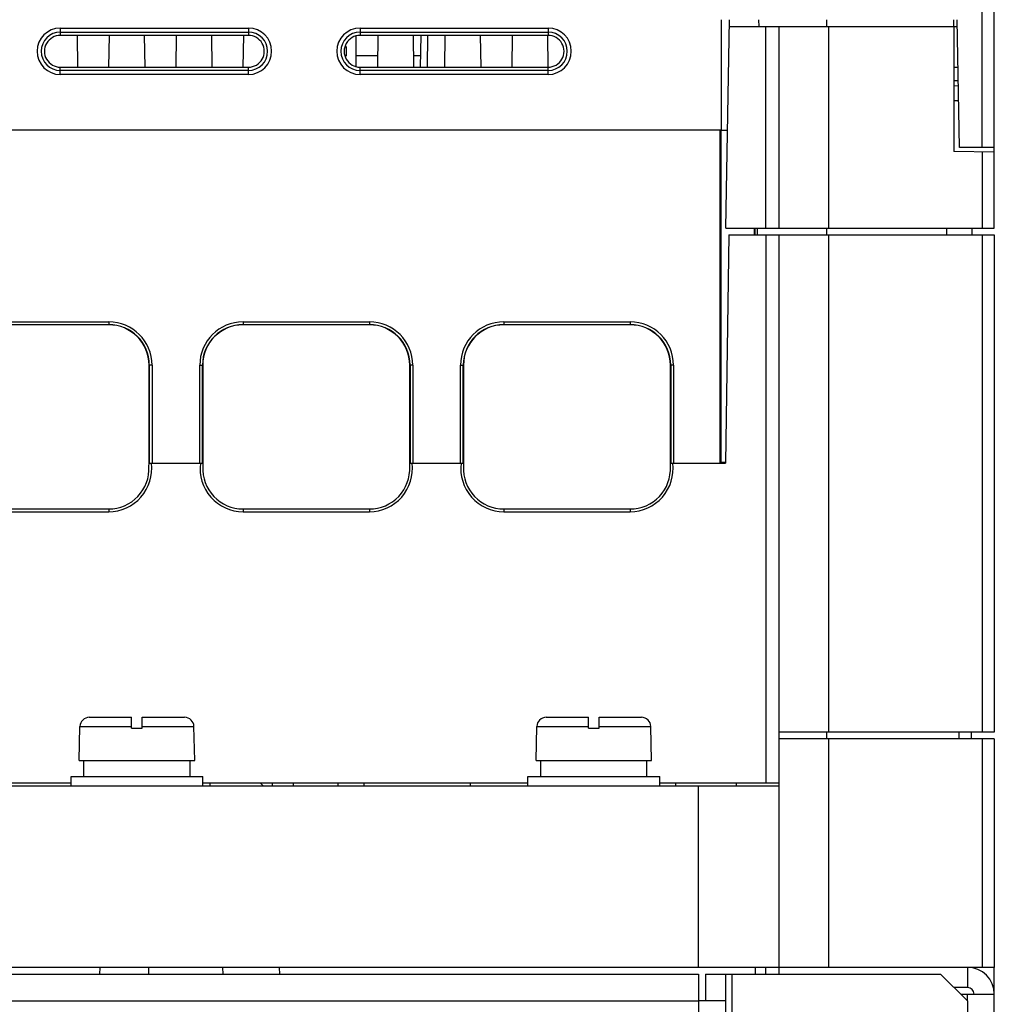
# Model space of a CAD drawing. Header units: millimetres. Extents: x 0 to 1400, y 0 to 1100.
# Tile 7 of 33: x 550 to 622, y 148 to 221. Entities that reach past the tile are written whole.
import ezdxf

# ---------------------------------------------------------------- set-up
doc = ezdxf.new("R2010")
doc.units = ezdxf.units.MM
doc.header["$LTSCALE"] = 77
doc.layers.add('00_COMPONENTS', color=7, linetype='CONTINUOUS')

msp = doc.modelspace()

# ---------------------------------------------------------------- linework, layer by layer
at = {"layer": '00_COMPONENTS', "color": 7, "linetype": 'CONTINUOUS'}
for p, q in [((622.5, 205.481), (622.5, 266.681)), ((602.2, 212.781), (602.2, 220.981)), ((602.517, 205.481), (602.788, 220.971)), ((605, 220.481), (604.987, 220.981)), ((619.5, 220.481), (619.491, 220.977)), ((619.909, 211.481), (619.744, 220.981)), ((567, 219.81), (553, 219.81)), ((554.251, 219.81), (554.284, 217.45)), ((556.616, 217.45), (556.649, 219.81)), ((559.251, 219.81), (559.284, 217.45)), ((561.616, 217.45), (561.649, 219.81)), ((564.251, 219.81), (564.284, 217.45)), ((566.616, 217.455), (566.649, 219.815)), ((575.018, 217.45), (575.018, 219.81)), ((589.3, 219.81), (575.3, 219.81)), ((576.616, 217.45), (576.649, 219.81)), ((579.251, 219.81), (579.284, 217.45)), ((579.829, 219.81), (579.787, 217.45)), ((581.616, 217.45), (581.649, 219.81)), ((584.251, 219.81), (584.284, 217.45)), ((586.616, 217.45), (586.649, 219.81)), ((589.251, 219.81), (589.284, 217.449)), ((602.779, 220.481), (619.752, 220.481)), ((606.5, 205.481), (606.5, 220.481)), ((619.5, 220.481), (619.5, 211.181)), ((574.263, 218.976), (574.273, 218.26)), ((576.627, 218.297), (575.018, 218.297)), ((579.802, 218.297), (579.272, 218.297)), ((553, 217.45), (567, 217.45)), ((575.3, 217.45), (589.3, 217.45)), ((539.852, 212.781), (602.2, 212.781)), ((602.098, 187.981), (602.098, 212.781)), ((602.098, 212.781), (602.153, 212.726)), ((602.644, 212.726), (602.153, 212.726)), ((602.153, 212.726), (602.153, 188.036)), ((622.5, 211.129), (619.5, 211.181)), ((622.5, 211.481), (619.909, 211.481)), ((602.517, 205.481), (622.5, 205.481)), ((604.653, 204.981), (604.653, 205.481)), ((604.7, 204.981), (604.7, 205.481)), ((604.844, 205.481), (604.852, 204.981)), ((620.852, 204.981), (620.844, 205.481)), ((602.737, 204.981), (602.5, 187.981)), ((602.737, 204.981), (622.5, 204.981)), ((606.5, 149.981), (606.5, 204.981)), ((622.5, 204.981), (622.5, 167.981)), ((556.6, 198.281), (547.2, 198.281)), ((576, 198.281), (566.6, 198.281)), ((595.4, 198.281), (586, 198.281)), ((559.6, 188.008), (559.6, 195.281)), ((563.6, 195.281), (563.6, 188.008)), ((579, 188.008), (579, 195.281)), ((583, 195.281), (583, 188.008)), ((598.4, 188.008), (598.4, 195.281)), ((559.596, 187.74), (559.6, 187.981)), ((559.6, 187.981), (563.6, 187.981)), ((563.6, 187.981), (563.604, 187.74)), ((578.996, 187.74), (579, 187.981)), ((579, 187.981), (583, 187.981)), ((583, 187.981), (583.004, 187.74)), ((598.396, 187.74), (598.4, 187.981)), ((598.4, 187.981), (602.5, 187.981)), ((602.5, 188.036), (602.153, 188.036)), ((547.2, 184.581), (556.6, 184.581)), ((566.6, 184.581), (576, 184.581)), ((586, 184.581), (595.4, 184.581)), ((555.157, 169.081), (558.3, 169.081)), ((558.3, 168.281), (558.3, 169.081)), ((559.1, 169.081), (562.243, 169.081)), ((559.1, 168.281), (559.1, 169.081)), ((589.157, 169.081), (592.3, 169.081)), ((592.3, 168.281), (592.3, 169.081)), ((593.1, 169.081), (596.243, 169.081)), ((593.1, 168.281), (593.1, 169.081)), ((554.4, 165.881), (554.457, 168.397)), ((558.3, 168.281), (559.1, 168.281)), ((563, 165.881), (562.943, 168.397)), ((588.4, 165.881), (588.457, 168.397)), ((592.3, 168.281), (593.1, 168.281)), ((597, 165.881), (596.943, 168.397)), ((622.5, 167.981), (606.5, 167.981)), ((620.8, 167.481), (620.796, 167.981)), ((622.5, 167.481), (606.5, 167.481)), ((622.5, 167.481), (622.5, 150.481)), ((554.4, 165.881), (563, 165.881)), ((554.758, 164.681), (554.758, 165.881)), ((562.65, 164.681), (562.65, 165.881)), ((588.4, 165.881), (597, 165.881)), ((588.758, 164.681), (588.758, 165.881)), ((596.65, 164.681), (596.65, 165.881)), ((553.8, 164.181), (481.6, 164.181)), ((553.8, 164.681), (563.6, 164.681)), ((553.8, 163.981), (553.8, 164.681)), ((563.6, 163.981), (563.6, 164.681)), ((587.8, 164.181), (563.6, 164.181)), ((564.144, 163.981), (564.14, 164.181)), ((568.1, 163.981), (567.9, 164.181)), ((568.8, 163.981), (568.8, 164.181)), ((570.35, 163.981), (570.35, 164.181)), ((573.65, 164.181), (573.65, 163.981)), ((575.6, 163.981), (575.6, 164.181)), ((583.5, 164.181), (583.5, 163.981)), ((587.8, 164.681), (597.6, 164.681)), ((587.8, 163.981), (587.8, 164.681)), ((597.6, 163.981), (597.6, 164.681)), ((606.5, 164.181), (597.6, 164.181)), ((598.8, 163.981), (598.8, 164.181)), ((603.302, 164.181), (603.296, 163.981)), ((458.5, 163.981), (606.5, 163.981)), ((622.5, 150.481), (442.5, 150.481)), ((555.928, 150.481), (555.919, 149.981)), ((559.557, 150.481), (559.566, 149.981)), ((565.072, 150.481), (565.081, 149.981)), ((569.29, 150.481), (569.299, 149.981)), ((604.709, 150.481), (604.701, 149.981)), ((605.5, 149.981), (605.5, 150.481)), ((620.5, 150.481), (620.5, 148.981)), ((464.5, 149.981), (600.5, 149.981)), ((600.5, 149.981), (600.5, 147.981)), ((601, 149.981), (618.5, 149.981)), ((602.5, 149.981), (602.5, 61.981)), ((620.5, 147.981), (618.5, 149.981)), ((620.5, 148.981), (619.5, 148.981)), ((602.5, 147.981), (600.5, 147.981)), ((620.5, 147.981), (620.5, 63.981))]:
    msp.add_line(p, q, dxfattribs=at)
at = {"layer": '00_COMPONENTS', "color": 9, "linetype": 'CONTINUOUS'}
for p, q in [((621.587, 211.481), (621.587, 232.554)), ((610.019, 220.981), (610.021, 220.481)), ((553, 220.356), (553, 219.81)), ((553, 220.356), (567, 220.356)), ((553, 220.058), (567, 220.058)), ((567, 220.356), (567, 219.81)), ((575.3, 220.356), (575.3, 219.81)), ((575.3, 220.356), (589.3, 220.356)), ((575.3, 220.058), (589.3, 220.058)), ((580.328, 219.81), (580.287, 217.45)), ((589.3, 220.356), (589.3, 219.81)), ((605.5, 205.481), (605.5, 220.481)), ((610.151, 220.481), (610.151, 205.481)), ((553, 216.907), (553, 217.45)), ((567, 217.205), (553, 217.205)), ((567, 216.907), (553, 216.907)), ((567, 216.907), (567, 217.45)), ((575.3, 216.907), (575.3, 217.45)), ((589.3, 217.205), (575.3, 217.205)), ((589.3, 216.907), (575.3, 216.907)), ((589.3, 216.907), (589.3, 217.45)), ((619.806, 217.424), (619.5, 217.424)), ((619.823, 216.431), (619.5, 216.426)), ((619.83, 216.051), (619.5, 216.045)), ((619.849, 214.939), (619.5, 214.94)), ((621.587, 211.145), (621.587, 205.481)), ((610.007, 205.481), (610.008, 204.981)), ((618.979, 204.981), (618.978, 205.481)), ((605.5, 204.981), (605.5, 164.181)), ((610.151, 204.981), (610.151, 167.981)), ((621.587, 204.981), (621.587, 167.981)), ((547.2, 198.504), (556.6, 198.504)), ((547.2, 198.304), (556.6, 198.304)), ((556.6, 198.504), (556.6, 198.281)), ((566.6, 198.504), (576, 198.504)), ((566.6, 198.504), (566.6, 198.281)), ((566.6, 198.304), (576, 198.304)), ((576, 198.504), (576, 198.281)), ((586, 198.504), (595.4, 198.504)), ((586, 198.504), (586, 198.281)), ((586, 198.304), (595.4, 198.304)), ((595.4, 198.504), (595.4, 198.281)), ((559.823, 195.281), (559.6, 195.281)), ((559.623, 195.281), (559.623, 187.985)), ((559.823, 195.281), (559.823, 187.981)), ((563.377, 195.281), (563.6, 195.281)), ((563.377, 187.981), (563.377, 195.281)), ((563.577, 187.985), (563.577, 195.281)), ((579.223, 195.281), (579, 195.281)), ((579.023, 195.281), (579.023, 187.985)), ((579.223, 195.281), (579.223, 187.981)), ((582.777, 195.281), (583, 195.281)), ((582.777, 187.981), (582.777, 195.281)), ((582.977, 187.985), (582.977, 195.281)), ((598.623, 195.281), (598.4, 195.281)), ((598.423, 195.281), (598.423, 187.985)), ((598.623, 195.281), (598.623, 187.981)), ((547.2, 184.381), (556.6, 184.381)), ((556.6, 184.581), (556.6, 184.381)), ((566.6, 184.581), (566.6, 184.381)), ((566.6, 184.381), (576, 184.381)), ((576, 184.581), (576, 184.381)), ((586, 184.581), (586, 184.381)), ((586, 184.381), (595.4, 184.381)), ((595.4, 184.581), (595.4, 184.381)), ((554.457, 168.397), (558.3, 168.397)), ((559.1, 168.397), (562.943, 168.397)), ((588.457, 168.397), (592.3, 168.397)), ((593.1, 168.397), (596.943, 168.397)), ((610.003, 167.981), (610.003, 167.481)), ((619.887, 167.481), (619.887, 167.981)), ((610.151, 167.481), (610.151, 150.481)), ((621.587, 167.481), (621.587, 150.481)), ((600.5, 150.481), (600.5, 163.981)), ((603, 61.981), (603, 149.981)), ((464.5, 147.981), (600.5, 147.981)), ((600.5, 147.981), (600.5, 63.981)), ((620.5, 147.981), (620.5, 148.481))]:
    msp.add_line(p, q, dxfattribs=at)
at = {"layer": '00_COMPONENTS', "color": 3, "linetype": 'CONTINUOUS'}
for p, q in [((622.5, 61.981), (622.5, 150.481)), ((601, 149.981), (601, 147.981)), ((620, 148.481), (622.5, 148.481))]:
    msp.add_line(p, q, dxfattribs=at)
at = {"layer": '00_COMPONENTS', "color": 9, "linetype": 'CONTINUOUS'}
for centre, radius, start, end in [((553, 218.631), 1.725, 90, 270), ((553, 218.631), 1.426, 90, 270), ((567, 218.631), 1.725, 270, 90), ((567, 218.631), 1.426, 270, 90), ((575.3, 218.631), 1.725, 90, 270), ((575.3, 218.631), 1.426, 90, 270), ((589.3, 218.631), 1.725, 270, 90), ((589.3, 218.631), 1.426, 270, 90), ((556.6, 195.281), 3.223, 0, 90), ((556.6, 195.281), 3.023, 0, 90), ((566.6, 195.281), 3.223, 90, 180), ((566.6, 195.281), 3.023, 90, 180), ((576, 195.281), 3.223, 0, 90), ((576, 195.281), 3.023, 0, 90), ((586, 195.281), 3.223, 90, 180), ((586, 195.281), 3.023, 90, 180), ((595.4, 195.281), 3.223, 0, 90), ((595.4, 195.281), 3.023, 0, 90), ((556.6, 187.581), 3.2, 270, 7.18076), ((566.6, 187.581), 3.2, 172.81924, 270), ((576, 187.581), 3.2, 270, 7.18076), ((586, 187.581), 3.2, 172.81924, 270), ((595.4, 187.581), 3.2, 270, 7.18076)]:
    msp.add_arc(centre, radius, start, end, dxfattribs=at)
at = {"layer": '00_COMPONENTS', "color": 7, "linetype": 'CONTINUOUS'}
for centre, radius, start, end in [((556.6, 195.281), 3, 0, 90), ((566.6, 195.281), 3, 90, 180), ((576, 195.281), 3, 0, 90), ((586, 195.281), 3, 90, 180), ((595.4, 195.281), 3, 0, 90), ((556.6, 187.581), 3, 270, 3.03543), ((566.6, 187.581), 3, 176.96457, 270), ((576, 187.581), 3, 270, 3.03543), ((586, 187.581), 3, 176.96457, 270), ((595.4, 187.581), 3, 270, 3.03543), ((555.157, 168.381), 0.7, 90, 178.7), ((562.243, 168.381), 0.7, 1.3, 90), ((589.157, 168.381), 0.7, 90, 178.7), ((596.243, 168.381), 0.7, 1.3, 90), ((620.5, 148.481), 0.5, 0, 90)]:
    msp.add_arc(centre, radius, start, end, dxfattribs=at)
at = {"layer": '00_COMPONENTS', "color": 3, "linetype": 'CONTINUOUS'}
msp.add_arc((620.5, 148.481), 2, 0, 90, dxfattribs=at)
at = {"layer": '00_COMPONENTS', "color": 7, "linetype": 'CONTINUOUS'}
for centre, major_axis, ratio, start_param, end_param in [((553, 218.63), (0, 1.18), 0.999999, 0, 3.141593), ((567, 218.63), (0, 1.18), 0.999999, -3.141593, 0), ((575.3, 218.63), (0, 1.18), 0.999999, 0, 3.141593), ((589.3, 218.63), (0, 1.18), 0.999999, -3.141593, 0), ((559.823, 187.985), (0.2, 0), 0.017455, -2.606325, -1.570796), ((563.377, 187.985), (0.2, 0), 0.017455, -1.570796, -1.320871), ((579.223, 187.985), (0.2, 0), 0.017455, -2.606325, -1.570796), ((582.777, 187.985), (0.2, 0), 0.017455, -1.570796, -1.320871), ((598.623, 187.985), (0.2, 0), 0.017455, -2.606325, -1.570796)]:
    msp.add_ellipse(centre, major_axis=major_axis, ratio=ratio, start_param=start_param, end_param=end_param, dxfattribs=at)

doc.saveas('drawing.dxf')
